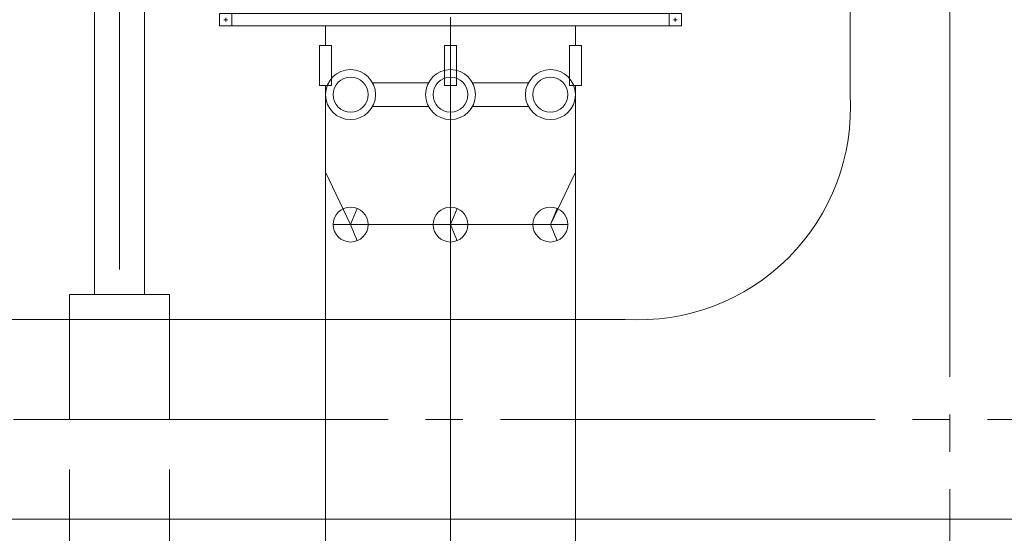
# Model space of a CAD drawing. Header units: millimetres. Extents: x 0 to 420, y 0 to 297.
# Tile 5 of 17: x 80 to 120, y 163 to 183. Entities that reach past the tile are written whole.
import ezdxf

# ---------------------------------------------------------------- set-up
doc = ezdxf.new("R2010")
doc.units = ezdxf.units.MM
for name, pattern in [('K5LT_AXLED', [19.5, 15, -1.5, 1.5, -1.5]), ('K5LT_DASHED', [6, 4, -2]), ('K5LT_THIN', [0]), ('K5LT_THIN_INCLUDED_TO_HATCHING', [0])]:
    doc.linetypes.add(name, pattern=pattern)
doc.layers.add('Ошиновка', color=7, linetype='Continuous', true_color=0xffd700)

# ---------------------------------------------------------------- blocks, each defined once
blk = doc.blocks.new('U44')
at = {"layer": 'Ошиновка', "color": 11, "linetype": 'K5LT_THIN', "lineweight": 9, "true_color": 0xff8080}
for p, q in [((0, 0.0012), (-0.0012, 0)), ((-0.0012, 0), (0, -0.0012)), ((0, 0.0006), (-0.0006, 0)), ((-0.0006, 0), (0, -0.0006)), ((0.0012, 0), (0, 0.0012)), ((0.0006, 0), (0, 0.0006)), ((0, -0.0006), (0.0006, 0)), ((0, -0.0012), (0.0012, 0)), ((0, -0.0006), (0, -0.0012))]:
    blk.add_line(p, q, dxfattribs=at)
blk = doc.blocks.new('U45')
at = {"layer": 'Ошиновка', "color": 11, "linetype": 'K5LT_THIN', "lineweight": 9, "true_color": 0xff8080}
for p, q in [((0, 0.0012), (-0.0012, 0)), ((-0.0012, 0), (0, -0.0012)), ((0, 0.0006), (-0.0006, 0)), ((-0.0006, 0), (0, -0.0006)), ((0.0012, 0), (0, 0.0012)), ((0.0006, 0), (0, 0.0006)), ((0, -0.0006), (0.0006, 0)), ((0, -0.0012), (0.0012, 0)), ((0, -0.0006), (0, -0.0012))]:
    blk.add_line(p, q, dxfattribs=at)
blk = doc.blocks.new('U46')
at = {"layer": 'Ошиновка', "color": 11, "linetype": 'K5LT_THIN', "lineweight": 9, "true_color": 0xff8080}
for p, q in [((0, 0.0012), (-0.0012, 0)), ((-0.0012, 0), (0, -0.0012)), ((0, 0.0006), (-0.0006, 0)), ((-0.0006, 0), (0, -0.0006)), ((0.0012, 0), (0, 0.0012)), ((0.0006, 0), (0, 0.0006)), ((0, -0.0006), (0.0006, 0)), ((0, -0.0012), (0.0012, 0)), ((0, -0.0006), (0, -0.0012))]:
    blk.add_line(p, q, dxfattribs=at)
blk = doc.blocks.new('U170')
at = {"color": 4, "linetype": 'K5LT_THIN', "lineweight": 9, "true_color": 0x00ffff}
for p, q in [((97.6, 182.85), (97.6, 182.064)), ((97.359, 180.464), (97.36, 182.064)), ((97.36, 182.064), (97.84, 182.064)), ((97.84, 182.064), (97.839, 180.464)), ((97.839, 180.464), (97.359, 180.464))]:
    blk.add_line(p, q, dxfattribs=at)
blk = doc.blocks.new('U171')
at = {"color": 4, "linetype": 'K5LT_THIN', "lineweight": 9, "true_color": 0x00ffff}
for p, q in [((92.6, 182.85), (92.599, 182.064)), ((92.359, 180.464), (92.359, 182.064)), ((92.359, 182.064), (92.839, 182.064)), ((92.839, 182.064), (92.839, 180.464)), ((92.839, 180.464), (92.359, 180.464))]:
    blk.add_line(p, q, dxfattribs=at)
blk = doc.blocks.new('U172')
at = {"color": 4, "linetype": 'K5LT_THIN', "lineweight": 9, "true_color": 0x00ffff}
for p, q in [((102.6, 182.85), (102.599, 182.064)), ((102.359, 180.464), (102.359, 182.064)), ((102.359, 182.064), (102.839, 182.064)), ((102.839, 182.064), (102.839, 180.464)), ((102.839, 180.464), (102.359, 180.464))]:
    blk.add_line(p, q, dxfattribs=at)
blk = doc.blocks.new('U173')
at = {"color": 4, "linetype": 'K5LT_THIN', "lineweight": 9, "true_color": 0x00ffff}
for p, q in [((88.85, 183.35), (88.35, 183.35)), ((88.35, 183.35), (88.35, 182.85)), ((88.85, 183.35), (88.35, 183.35)), ((88.35, 183.35), (88.35, 182.85)), ((106.85, 183.35), (88.35, 183.35)), ((88.85, 182.85), (88.85, 183.35)), ((88.85, 182.85), (88.85, 183.35)), ((106.85, 183.35), (106.35, 183.35)), ((106.35, 183.35), (106.35, 182.85)), ((106.85, 182.85), (106.85, 183.35)), ((88.53, 183.1), (88.67, 183.1)), ((88.53, 183.1), (88.67, 183.1)), ((88.6, 183.03), (88.6, 183.17)), ((88.6, 183.03), (88.6, 183.17)), ((106.53, 183.1), (106.67, 183.1)), ((106.6, 183.03), (106.6, 183.17)), ((88.35, 182.85), (88.85, 182.85)), ((88.35, 182.85), (88.85, 182.85)), ((88.35, 182.85), (106.85, 182.85)), ((106.35, 182.85), (106.85, 182.85))]:
    blk.add_line(p, q, dxfattribs=at)
blk = doc.blocks.new('U174')
at = {"color": 4, "linetype": 'K5LT_THIN', "lineweight": 9, "true_color": 0x00ffff}
for p, q in [((93.6, 174.9), (93.868, 175.547)), ((97.6, 174.9), (97.868, 175.547)), ((101.6, 174.9), (101.868, 175.547)), ((102.3, 174.9), (92.9, 174.9)), ((93.6, 174.9), (93.868, 174.253)), ((97.6, 174.9), (97.868, 174.253)), ((101.6, 174.9), (101.868, 174.253))]:
    blk.add_line(p, q, dxfattribs=at)
for centre, start, end in [((93.6, 174.9), 0, 180), ((97.6, 174.9), 0, 180), ((101.6, 174.9), 0, 180), ((93.6, 174.9), 180, 0), ((97.6, 174.9), 180, 0), ((101.6, 174.9), 180, 0)]:
    blk.add_arc(centre, 0.7, start, end, dxfattribs=at)
blk = doc.blocks.new('U183')
at = {"color": 7, "linetype": 'K5LT_THIN_INCLUDED_TO_HATCHING', "lineweight": 9, "true_color": 0xffffff}
for p, q in [((96.72, 180.575), (94.48, 180.575)), ((100.72, 180.575), (98.48, 180.575)), ((94.48, 179.625), (96.72, 179.625)), ((98.48, 179.625), (100.72, 179.625))]:
    blk.add_line(p, q, dxfattribs=at)
for centre, start, end in [((93.6, 180.1), 0, 180), ((97.6, 180.1), 0, 180), ((101.6, 180.1), 0, 180), ((93.6, 180.1), 180, 0), ((97.6, 180.1), 180, 0), ((101.6, 180.1), 180, 0)]:
    blk.add_arc(centre, 1, start, end, dxfattribs=at)
at = {"color": 4, "linetype": 'K5LT_THIN', "lineweight": 9, "true_color": 0x00ffff}
for centre, start, end in [((93.6, 180.1), 0, 180), ((97.6, 180.1), 0, 180), ((101.6, 180.1), 0, 180), ((93.6, 180.1), 180, 0), ((97.6, 180.1), 180, 0), ((101.6, 180.1), 180, 0)]:
    blk.add_arc(centre, 0.7, start, end, dxfattribs=at)
blk = doc.blocks.new('U194')
at = {"color": 4, "linetype": 'K5LT_THIN', "lineweight": 9, "true_color": 0x00ffff}
for p, q in [((86.35, 172.1), (82.35, 172.1)), ((82.35, 172.1), (82.35, 171.1)), ((86.35, 171.1), (86.35, 172.1)), ((82.35, 163.1), (82.35, 162.1)), ((86.35, 162.1), (86.35, 163.1)), ((82.35, 162.1), (86.35, 162.1))]:
    blk.add_line(p, q, dxfattribs=at)
at = {"color": 4, "linetype": 'K5LT_DASHED', "lineweight": 9, "true_color": 0x00ffff}
for p, q in [((82.35, 171.1), (82.35, 163.1)), ((86.35, 171.1), (86.35, 163.1))]:
    blk.add_line(p, q, dxfattribs=at)

msp = doc.modelspace()

# ---------------------------------------------------------------- linework, layer by layer
at = {"color": 2, "linetype": 'K5LT_AXLED', "lineweight": 9, "true_color": 0xffff00}
for p, q in [((117.6, 261.8), (117.6, 88.34)), ((97.6, 261.2), (97.6, 88.34)), ((84.35, 207.6), (84.35, 172.099858)), ((153.6, 167.099858), (33.6, 167.099858))]:
    msp.add_line(p, q, dxfattribs=at)
at = {"color": 4, "linetype": 'K5LT_THIN', "lineweight": 9, "true_color": 0x00ffff}
for p, q in [((113.6, 227.736), (113.6, 180.099858)), ((83.35, 172.099858), (83.35, 205.6)), ((85.35, 172.099858), (85.35, 205.6)), ((104.6, 171.099858), (55, 171.099858)), ((153.6, 163.099858), (55, 163.099858))]:
    msp.add_line(p, q, dxfattribs=at)
msp.add_arc((105.127266, 179.572592), 8.489124, 266.4390227, 3.5609773, dxfattribs=at)
at = {"layer": 'Ошиновка', "color": 4, "linetype": 'K5LT_THIN', "lineweight": 9, "true_color": 0x00ffff}
for p, q in [((92.598914, 180.463858), (92.598914, 147.735857)), ((97.599183, 147.735857), (97.599183, 180.463858)), ((102.598914, 180.463858), (102.598914, 147.735857)), ((93.6, 174.899858), (92.598914, 177)), ((101.6, 174.899858), (102.598914, 177))]:
    msp.add_line(p, q, dxfattribs=at)

# ---------------------------------------------------------------- block references
for name in ['U173', 'U171', 'U170', 'U172', 'U183', 'U174', 'U194']:
    msp.add_blockref(name, (0, 0))
at = {"layer": 'Ошиновка'}
for name, p in [('U45', (92.598914, 177)), ('U44', (97.6, 177)), ('U46', (102.598914, 177))]:
    msp.add_blockref(name, p, dxfattribs=at)

doc.saveas('drawing.dxf')
